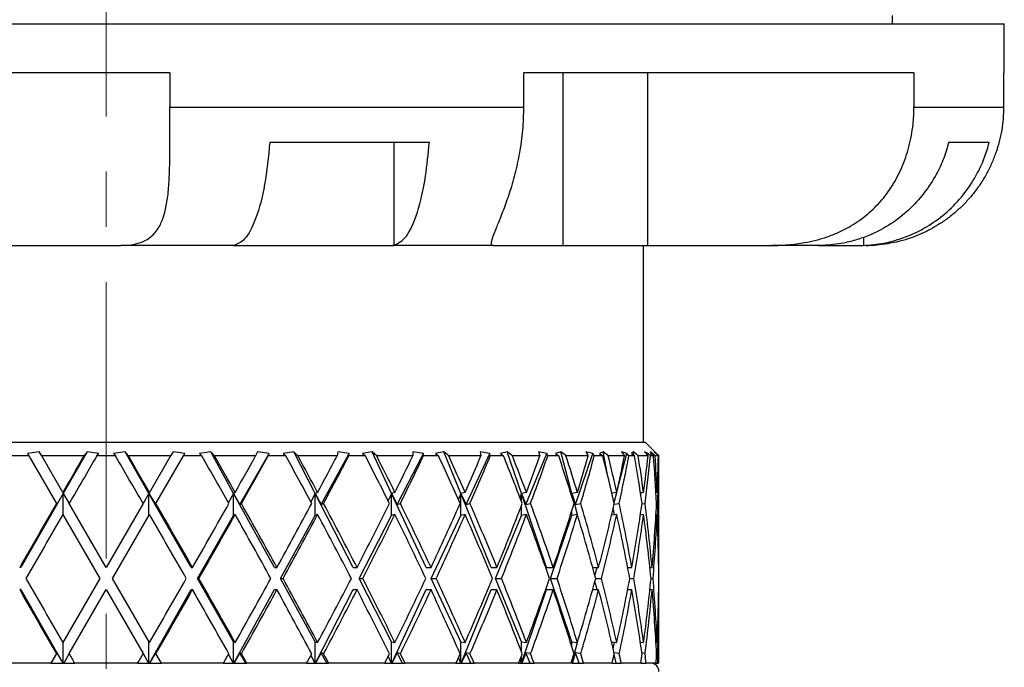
# Model space of a CAD drawing. Header units: inches. Extents: x 1.5 to 32, y 0 to 21.9.
# Tile 7 of 64: x 4.1 to 5.9, y 7.6 to 8.8. Entities that reach past the tile are written whole.
import ezdxf

# ---------------------------------------------------------------- set-up
doc = ezdxf.new("R2010")
doc.units = ezdxf.units.IN
doc.header["$MEASUREMENT"] = 0
doc.linetypes.add('CENTERX2', pattern=[0.8, 0.5, -0.1, 0.1, -0.1])

msp = doc.modelspace()

# ---------------------------------------------------------------- linework, layer by layer
at = {"color": 7, "linetype": 'CENTERX2', "lineweight": 18}
msp.add_line((4.2701, 17.1174), (4.2701, 4.8697), dxfattribs=at)
at = {"color": 7, "linetype": 'Continuous', "lineweight": 25}
for p, q in [((2.6451, 8.7849), (5.846, 8.7849)), ((5.6926, 8.7849), (5.6926, 8.7999)), ((5.846, 8.7849), (5.8951, 8.7849)), ((5.8951, 8.6959), (5.8951, 8.7849)), ((4.3855, 8.6959), (3.4014, 8.6959)), ((4.3855, 8.6959), (4.3855, 8.6339)), ((5.7315, 8.6959), (5.0251, 8.6959)), ((5.0251, 8.6959), (5.0251, 8.6339)), ((5.0964, 8.6959), (5.0964, 8.3839)), ((5.2496, 8.6959), (5.2496, 8.3839)), ((5.7315, 8.6959), (5.7315, 8.6339)), ((5.8951, 8.6959), (5.8938, 8.6959)), ((5.8938, 8.6959), (5.8938, 8.6339)), ((4.3855, 8.6339), (5.0251, 8.6339)), ((5.7315, 8.6339), (5.8938, 8.6339)), ((4.5663, 8.5709), (4.8549, 8.5709)), ((4.7906, 8.5709), (4.7906, 8.384)), ((5.7948, 8.5709), (5.868, 8.5709)), ((5.6402, 8.3985), (5.6402, 8.384)), ((4.07, 8.3839), (4.2969, 8.3839)), ((4.5, 8.3839), (4.2969, 8.3839)), ((4.502, 8.384), (4.5, 8.3839)), ((4.5, 8.3839), (4.7881, 8.3839)), ((4.7881, 8.3839), (4.7906, 8.384)), ((4.9709, 8.3839), (4.7881, 8.3839)), ((4.9709, 8.3839), (5.0964, 8.3839)), ((5.0964, 8.3839), (5.2496, 8.3839)), ((5.2426, 8.0279), (5.2426, 8.3839)), ((5.2496, 8.3839), (5.4741, 8.3839)), ((5.5591, 8.3839), (5.4741, 8.3839)), ((5.567, 8.384), (5.5591, 8.3839)), ((5.5591, 8.3839), (5.6322, 8.3839)), ((5.6322, 8.3839), (5.6402, 8.384)), ((3.2951, 8.0279), (4.2701, 8.0279)), ((4.2701, 8.0279), (5.2451, 8.0279)), ((5.2701, 8.0029), (5.2451, 8.0279)), ((4.1304, 8.0029), (4.097, 8.0029)), ((4.1491, 8.0105), (4.1277, 8.0076)), ((4.1277, 8.0076), (4.1304, 8.0029)), ((4.1304, 8.0029), (4.1801, 7.9168)), ((4.1535, 8.0029), (4.1491, 8.0105)), ((4.2299, 8.0029), (4.1535, 8.0029)), ((4.1917, 7.9368), (4.1535, 8.0029)), ((4.2355, 8.0105), (4.1926, 7.9352)), ((4.2355, 8.0105), (4.2299, 8.0029)), ((4.2567, 8.0076), (4.2355, 8.0105)), ((4.2532, 8.0029), (4.2567, 8.0076)), ((4.2871, 8.0029), (4.2532, 8.0029)), ((4.3047, 8.0105), (4.2835, 8.0076)), ((4.2835, 8.0076), (4.2871, 8.0029)), ((4.3103, 8.0029), (4.3047, 8.0105)), ((4.3476, 7.9352), (4.3047, 8.0105)), ((4.3867, 8.0029), (4.3103, 8.0029)), ((4.3867, 8.0029), (4.3486, 7.9368)), ((4.3601, 7.9168), (4.4098, 8.0029)), ((4.3911, 8.0105), (4.3867, 8.0029)), ((4.4125, 8.0076), (4.3911, 8.0105)), ((4.4098, 8.0029), (4.4125, 8.0076)), ((4.4433, 8.0029), (4.4098, 8.0029)), ((4.4594, 8.0105), (4.439, 8.0076)), ((4.439, 8.0076), (4.4433, 8.0029)), ((4.4661, 8.0029), (4.4594, 8.0105)), ((4.5008, 7.9352), (4.4594, 8.0105)), ((4.5406, 8.0029), (4.4661, 8.0029)), ((4.5122, 7.9153), (4.5649, 8.0076)), ((4.5437, 8.0105), (4.5406, 8.0029)), ((4.5649, 8.0076), (4.5437, 8.0105)), ((4.563, 8.0029), (4.5649, 8.0076)), ((4.5952, 8.0029), (4.563, 8.0029)), ((4.6095, 8.0105), (4.5904, 8.0076)), ((4.5904, 8.0076), (4.5952, 8.0029)), ((4.6171, 8.0029), (4.6095, 8.0105)), ((4.6482, 7.9352), (4.6095, 8.0105)), ((4.6879, 8.0029), (4.6171, 8.0029)), ((4.6593, 7.9153), (4.7099, 8.0076)), ((4.6895, 8.0105), (4.6879, 8.0029)), ((4.7099, 8.0076), (4.6895, 8.0105)), ((4.7089, 8.0029), (4.7099, 8.0076)), ((4.7391, 8.0029), (4.7089, 8.0029)), ((4.7512, 8.0105), (4.7339, 8.0076)), ((4.7339, 8.0076), (4.7391, 8.0029)), ((4.7596, 8.0029), (4.7512, 8.0105)), ((4.7864, 7.9352), (4.7512, 8.0105)), ((4.8249, 8.0029), (4.7596, 8.0029)), ((4.7967, 7.9153), (4.8442, 8.0076)), ((4.8251, 8.0105), (4.8249, 8.0029)), ((4.8442, 8.0076), (4.8251, 8.0105)), ((4.8441, 8.0029), (4.8442, 8.0076)), ((4.8715, 8.0029), (4.8441, 8.0029)), ((4.8811, 8.0105), (4.8659, 8.0076)), ((4.8659, 8.0076), (4.8715, 8.0029)), ((4.89, 8.0029), (4.8811, 8.0105)), ((4.9118, 7.9352), (4.8811, 8.0105)), ((4.9482, 8.0029), (4.89, 8.0029)), ((4.9212, 7.9153), (4.9643, 8.0076)), ((4.9643, 8.0076), (4.9469, 8.0105)), ((4.9469, 8.0105), (4.9482, 8.0029)), ((4.9651, 8.0029), (4.9643, 8.0076)), ((4.9891, 8.0029), (4.9651, 8.0029)), ((4.9959, 8.0105), (4.9833, 8.0076)), ((4.9833, 8.0076), (4.9891, 8.0029)), ((5.0051, 8.0029), (4.9959, 8.0105)), ((5.0214, 7.9352), (4.9959, 8.0105)), ((5.0548, 8.0029), (5.0051, 8.0029)), ((5.0296, 7.9153), (5.0673, 8.0076)), ((5.0673, 8.0076), (5.0521, 8.0105)), ((5.0521, 8.0105), (5.0548, 8.0029)), ((5.0691, 8.0029), (5.0673, 8.0076)), ((5.089, 8.0029), (5.0691, 8.0029)), ((5.0928, 8.0105), (5.0831, 8.0076)), ((5.0831, 8.0076), (5.089, 8.0029)), ((5.1021, 8.0029), (5.0928, 8.0105)), ((5.1126, 7.9352), (5.0928, 8.0105)), ((5.1421, 8.0029), (5.1021, 8.0029)), ((5.1194, 7.9153), (5.1507, 8.0076)), ((5.1507, 8.0076), (5.1381, 8.0105)), ((5.1381, 8.0105), (5.1421, 8.0029)), ((5.1533, 8.0029), (5.1507, 8.0076)), ((5.1687, 8.0029), (5.1533, 8.0029)), ((5.1695, 8.0105), (5.1629, 8.0076)), ((5.1629, 8.0076), (5.1687, 8.0029)), ((5.1787, 8.0029), (5.1695, 8.0105)), ((5.1763, 7.9726), (5.1695, 8.0105)), ((5.208, 8.0029), (5.1787, 8.0029)), ((5.1947, 7.9401), (5.2124, 8.0076)), ((5.2124, 8.0076), (5.2027, 8.0105)), ((5.2027, 8.0105), (5.208, 8.0029)), ((5.2158, 8.0029), (5.2124, 8.0076)), ((5.2263, 8.0029), (5.2158, 8.0029)), ((5.2241, 8.0105), (5.2207, 8.0076)), ((5.2207, 8.0076), (5.2263, 8.0029)), ((5.2328, 8.0029), (5.2241, 8.0105)), ((5.2246, 8.0043), (5.2241, 8.0105)), ((5.2507, 8.0029), (5.2328, 8.0029)), ((5.2509, 8.0076), (5.2443, 8.0105)), ((5.2443, 8.0105), (5.2507, 8.0029)), ((5.2502, 8.0035), (5.2509, 8.0076)), ((5.255, 8.0029), (5.2509, 8.0076)), ((5.2603, 8.0029), (5.255, 8.0029)), ((5.2633, 8.0029), (5.2551, 8.0105)), ((5.2551, 8.0105), (5.2551, 8.0076)), ((5.2551, 8.0076), (5.2603, 8.0029)), ((5.2653, 8.0076), (5.2619, 8.0105)), ((5.2619, 8.0105), (5.2693, 8.0029)), ((5.2693, 8.0029), (5.2633, 8.0029)), ((5.2652, 8.0071), (5.2653, 8.0076)), ((5.27, 8.0029), (5.2653, 8.0076)), ((5.2701, 8.0029), (5.27, 8.0029)), ((5.2701, 7.8009), (5.2701, 8.0029)), ((4.1926, 7.9352), (4.116, 7.8009)), ((4.1926, 7.9352), (4.181, 7.9153)), ((4.1917, 7.9368), (4.1926, 7.9352)), ((4.1926, 7.9352), (4.2032, 7.9168)), ((4.1926, 7.8952), (4.1926, 7.9352)), ((4.3476, 7.9352), (4.337, 7.9168)), ((4.3486, 7.9368), (4.3476, 7.9352)), ((4.4242, 7.8009), (4.3476, 7.9352)), ((4.3476, 7.9352), (4.3593, 7.9153)), ((4.3476, 7.8952), (4.3476, 7.9352)), ((4.5008, 7.9352), (4.4914, 7.9184)), ((4.5036, 7.9368), (4.5008, 7.9352)), ((4.5008, 7.8952), (4.5008, 7.9352)), ((4.5745, 7.8009), (4.5008, 7.9352)), ((4.5008, 7.9352), (4.5122, 7.9153)), ((4.6482, 7.9352), (4.6403, 7.9201)), ((4.6528, 7.9368), (4.6482, 7.9352)), ((4.6482, 7.8952), (4.6482, 7.9352)), ((4.7173, 7.8009), (4.6482, 7.9352)), ((4.6482, 7.9352), (4.6593, 7.9153)), ((4.7864, 7.9352), (4.7801, 7.922)), ((4.7926, 7.9368), (4.7864, 7.9352)), ((4.7864, 7.8952), (4.7864, 7.9352)), ((4.8491, 7.8009), (4.7864, 7.9352)), ((4.7864, 7.9352), (4.7967, 7.9153)), ((4.9118, 7.9352), (4.9073, 7.9244)), ((4.9196, 7.9368), (4.9118, 7.9352)), ((4.9118, 7.8952), (4.9118, 7.9352)), ((4.9666, 7.8009), (4.9118, 7.9352)), ((4.9118, 7.9352), (4.9212, 7.9153)), ((5.0214, 7.9352), (5.0188, 7.9276)), ((5.0305, 7.9368), (5.0214, 7.9352)), ((5.0214, 7.9208), (5.0214, 7.9352)), ((5.067, 7.8009), (5.0214, 7.9352)), ((5.0214, 7.9352), (5.0296, 7.9153)), ((5.1126, 7.9352), (5.1118, 7.9324)), ((5.1228, 7.9368), (5.1126, 7.9352)), ((5.1126, 7.93), (5.1126, 7.9352)), ((5.1226, 7.8968), (5.1126, 7.9352)), ((5.1126, 7.9352), (5.1194, 7.9153)), ((5.194, 7.9368), (5.1852, 7.9355)), ((5.1891, 7.9186), (5.1939, 7.9368)), ((5.2425, 7.9368), (5.2369, 7.9361)), ((5.2375, 7.9323), (5.2382, 7.9362)), ((5.267, 7.9368), (5.265, 7.9366)), ((4.181, 7.9153), (4.1801, 7.9168)), ((4.2701, 7.8009), (4.2032, 7.9168)), ((4.337, 7.9168), (4.2701, 7.8009)), ((4.3593, 7.9153), (4.3601, 7.9168)), ((4.5122, 7.9153), (4.5148, 7.9168)), ((4.6593, 7.9153), (4.6635, 7.9168)), ((4.7967, 7.9153), (4.8025, 7.9168)), ((4.9212, 7.9153), (4.9283, 7.9168)), ((5.0214, 7.8952), (5.0214, 7.9129)), ((5.0296, 7.9153), (5.038, 7.9168)), ((5.1194, 7.9153), (5.1287, 7.9168)), ((5.1892, 7.9155), (5.1984, 7.9168)), ((5.2396, 7.9161), (5.2451, 7.9168)), ((5.266, 7.9166), (5.2679, 7.9168)), ((4.1917, 7.8968), (4.2586, 7.7809)), ((4.2817, 7.7809), (4.3486, 7.8968)), ((4.4356, 7.7809), (4.5008, 7.8952)), ((4.5036, 7.8968), (4.5008, 7.8952)), ((4.5855, 7.7809), (4.6482, 7.8952)), ((4.6528, 7.8968), (4.6482, 7.8952)), ((4.7276, 7.7809), (4.7864, 7.8952)), ((4.7926, 7.8968), (4.7864, 7.8952)), ((4.8584, 7.7809), (4.9118, 7.8952)), ((4.9196, 7.8968), (4.9118, 7.8952)), ((4.9748, 7.7809), (5.0214, 7.8952)), ((5.0305, 7.8968), (5.0214, 7.8952)), ((5.0738, 7.7809), (5.1126, 7.8952)), ((5.1126, 7.8952), (5.1126, 7.9037)), ((5.1228, 7.8968), (5.1126, 7.8952)), ((5.194, 7.8968), (5.1846, 7.8955)), ((5.1899, 7.8962), (5.1877, 7.9088)), ((5.2425, 7.8968), (5.2367, 7.896)), ((5.267, 7.8968), (5.2649, 7.8966)), ((4.116, 7.8009), (4.1137, 7.8009)), ((4.4242, 7.8009), (4.4265, 7.8009)), ((4.5745, 7.8009), (4.5791, 7.8009)), ((4.7173, 7.8009), (4.7241, 7.8009)), ((4.8491, 7.8009), (4.8579, 7.8009)), ((4.9666, 7.8009), (4.9772, 7.8009)), ((5.067, 7.8009), (5.0791, 7.8009)), ((5.1504, 7.8009), (5.1611, 7.8009)), ((5.1544, 7.7863), (5.1582, 7.8009)), ((5.2138, 7.8009), (5.2212, 7.8009)), ((5.2139, 7.8002), (5.214, 7.8009)), ((5.2539, 7.8009), (5.2578, 7.8009)), ((5.2698, 7.8009), (5.2701, 7.8009)), ((4.2586, 7.7809), (4.1917, 7.6651)), ((4.3486, 7.6651), (4.2817, 7.7809)), ((4.5008, 7.6667), (4.4356, 7.7809)), ((4.4356, 7.7809), (4.4379, 7.7809)), ((4.6482, 7.6667), (4.5855, 7.7809)), ((4.5855, 7.7809), (4.5901, 7.7809)), ((4.7864, 7.6667), (4.7276, 7.7809)), ((4.7276, 7.7809), (4.7344, 7.7809)), ((4.9118, 7.6667), (4.8584, 7.7809)), ((4.8584, 7.7809), (4.8672, 7.7809)), ((5.0214, 7.6667), (4.9748, 7.7809)), ((4.9748, 7.7809), (4.9853, 7.7809)), ((5.1126, 7.6667), (5.0738, 7.7809)), ((5.0738, 7.7809), (5.0859, 7.7809)), ((5.1582, 7.7609), (5.1544, 7.7756)), ((5.1558, 7.7809), (5.1663, 7.7809)), ((5.2175, 7.7809), (5.2247, 7.7809)), ((5.2559, 7.7809), (5.2595, 7.7809)), ((4.116, 7.7609), (4.1137, 7.7609)), ((4.116, 7.7609), (4.1919, 7.6279)), ((4.2032, 7.6451), (4.2701, 7.7609)), ((4.2701, 7.7609), (4.337, 7.6451)), ((4.3483, 7.6279), (4.4242, 7.7609)), ((4.4242, 7.7609), (4.4265, 7.7609)), ((4.5014, 7.6279), (4.5745, 7.7609)), ((4.5745, 7.7609), (4.5791, 7.7609)), ((4.6488, 7.6279), (4.7173, 7.7609)), ((4.7173, 7.7609), (4.7241, 7.7609)), ((4.7869, 7.6279), (4.8491, 7.7609)), ((4.8491, 7.7609), (4.8579, 7.7609)), ((4.9123, 7.6279), (4.9666, 7.7609)), ((4.9666, 7.7609), (4.9772, 7.7609)), ((5.0218, 7.6279), (5.067, 7.7609)), ((5.067, 7.7609), (5.0791, 7.7609)), ((5.1504, 7.7609), (5.1611, 7.7609)), ((5.2138, 7.7609), (5.2212, 7.7609)), ((5.214, 7.7609), (5.2139, 7.7617)), ((5.2539, 7.7609), (5.2578, 7.7609)), ((5.2698, 7.7609), (5.2701, 7.7609)), ((5.2701, 7.6279), (5.2701, 7.7609)), ((4.1926, 7.6279), (4.1926, 7.6667)), ((4.3476, 7.6279), (4.3476, 7.6667)), ((4.5008, 7.6667), (4.5036, 7.6651)), ((4.5008, 7.6279), (4.5008, 7.6667)), ((4.6482, 7.6279), (4.6482, 7.6667)), ((4.6482, 7.6667), (4.6528, 7.6651)), ((4.7864, 7.6279), (4.7864, 7.6667)), ((4.7864, 7.6667), (4.7926, 7.6651)), ((4.9118, 7.6279), (4.9118, 7.6667)), ((4.9118, 7.6667), (4.9196, 7.6651)), ((5.0214, 7.649), (5.0214, 7.6667)), ((5.0214, 7.6667), (5.0305, 7.6651)), ((5.1126, 7.6582), (5.1126, 7.6667)), ((5.1126, 7.6667), (5.1228, 7.6651)), ((5.1129, 7.6279), (5.1226, 7.6651)), ((5.1846, 7.6664), (5.194, 7.6651)), ((5.1877, 7.6531), (5.1899, 7.6657)), ((5.2367, 7.6659), (5.2425, 7.6651)), ((5.2649, 7.6653), (5.267, 7.6651)), ((4.1801, 7.6451), (4.1702, 7.6279)), ((4.1801, 7.6451), (4.181, 7.6466)), ((4.181, 7.6466), (4.1919, 7.6279)), ((4.2032, 7.6451), (4.1933, 7.6279)), ((4.337, 7.6451), (4.3469, 7.6279)), ((4.3593, 7.6466), (4.3483, 7.6279)), ((4.3601, 7.6451), (4.3593, 7.6466)), ((4.37, 7.6279), (4.3601, 7.6451)), ((4.4914, 7.6435), (4.5001, 7.6279)), ((4.5122, 7.6466), (4.5015, 7.6279)), ((4.5148, 7.6451), (4.5122, 7.6466)), ((4.5229, 7.6279), (4.5122, 7.6466)), ((4.6593, 7.6466), (4.6489, 7.6279)), ((4.6635, 7.6451), (4.6593, 7.6466)), ((4.6695, 7.6279), (4.6593, 7.6466)), ((4.7967, 7.6466), (4.787, 7.6279)), ((4.8025, 7.6451), (4.7967, 7.6466)), ((4.8063, 7.6279), (4.7967, 7.6466)), ((4.9212, 7.6466), (4.9124, 7.6279)), ((4.9283, 7.6451), (4.9212, 7.6466)), ((4.9299, 7.6279), (4.9212, 7.6466)), ((5.0296, 7.6466), (5.0219, 7.6279)), ((5.038, 7.6451), (5.0296, 7.6466)), ((5.0373, 7.6279), (5.0296, 7.6466)), ((5.1194, 7.6466), (5.113, 7.6279)), ((5.1257, 7.6279), (5.1194, 7.6466)), ((5.1287, 7.6451), (5.1194, 7.6466)), ((5.1931, 7.6279), (5.1891, 7.6433)), ((5.1984, 7.6451), (5.1892, 7.6464)), ((5.2451, 7.6451), (5.2396, 7.6458)), ((5.2679, 7.6451), (5.266, 7.6453)), ((4.1702, 7.6279), (4.0577, 7.6279)), ((4.1702, 7.6279), (4.1919, 7.6279)), ((4.1919, 7.6279), (4.1919, 7.6279)), ((4.1919, 7.6279), (4.1926, 7.6279)), ((4.1926, 7.6279), (4.1933, 7.6279)), ((4.1933, 7.6279), (4.2132, 7.6279)), ((4.3271, 7.6279), (4.2132, 7.6279)), ((4.3271, 7.6279), (4.3469, 7.6279)), ((4.3469, 7.6279), (4.3476, 7.6279)), ((4.3476, 7.6279), (4.3483, 7.6279)), ((4.3483, 7.6279), (4.3483, 7.6279)), ((4.3483, 7.6279), (4.37, 7.6279)), ((4.4825, 7.6279), (4.37, 7.6279)), ((4.4825, 7.6279), (4.5001, 7.6279)), ((4.5001, 7.6279), (4.5008, 7.6279)), ((4.5008, 7.6279), (4.5014, 7.6279)), ((4.5014, 7.6279), (4.5015, 7.6279)), ((4.5015, 7.6279), (4.5229, 7.6279)), ((4.5229, 7.6279), (4.5245, 7.6279)), ((4.6328, 7.6279), (4.5245, 7.6279)), ((4.6328, 7.6279), (4.6476, 7.6279)), ((4.6403, 7.6418), (4.6476, 7.6279)), ((4.6476, 7.6279), (4.6482, 7.6279)), ((4.6482, 7.6279), (4.6488, 7.6279)), ((4.6488, 7.6279), (4.6489, 7.6279)), ((4.6489, 7.6279), (4.6695, 7.6279)), ((4.6695, 7.6279), (4.6726, 7.6279)), ((4.7741, 7.6279), (4.6726, 7.6279)), ((4.7741, 7.6279), (4.7858, 7.6279)), ((4.7801, 7.6399), (4.7858, 7.6279)), ((4.7858, 7.6279), (4.7864, 7.6279)), ((4.7864, 7.6279), (4.7869, 7.6279)), ((4.7869, 7.6279), (4.787, 7.6279)), ((4.787, 7.6279), (4.8063, 7.6279)), ((4.8063, 7.6279), (4.8109, 7.6279)), ((4.903, 7.6279), (4.8109, 7.6279)), ((4.903, 7.6279), (4.9113, 7.6279)), ((4.9073, 7.6375), (4.9113, 7.6279)), ((4.9113, 7.6279), (4.9118, 7.6279)), ((4.9118, 7.6279), (4.9123, 7.6279)), ((4.9123, 7.6279), (4.9124, 7.6279)), ((4.9124, 7.6279), (4.9299, 7.6279)), ((4.9299, 7.6279), (4.9358, 7.6279)), ((5.0163, 7.6279), (4.9358, 7.6279)), ((5.0163, 7.6279), (5.021, 7.6279)), ((5.0188, 7.6343), (5.021, 7.6279)), ((5.021, 7.6279), (5.0214, 7.6279)), ((5.0214, 7.6279), (5.0214, 7.6411)), ((5.0214, 7.6279), (5.0218, 7.6279)), ((5.0218, 7.6279), (5.0219, 7.6279)), ((5.0219, 7.6279), (5.0373, 7.6279)), ((5.0373, 7.6279), (5.0443, 7.6279)), ((5.1113, 7.6279), (5.0443, 7.6279)), ((5.1118, 7.6295), (5.1122, 7.6279)), ((5.1126, 7.6279), (5.1126, 7.6319)), ((5.113, 7.6279), (5.1257, 7.6279)), ((5.1257, 7.6279), (5.1338, 7.6279)), ((5.1855, 7.6279), (5.1338, 7.6279)), ((5.1855, 7.6279), (5.1931, 7.6279)), ((5.1931, 7.6279), (5.202, 7.6279)), ((5.2372, 7.6279), (5.202, 7.6279)), ((5.2378, 7.6279), (5.2375, 7.6296)), ((5.2378, 7.6279), (5.2473, 7.6279)), ((5.2651, 7.6279), (5.2473, 7.6279)), ((5.2651, 7.6279), (5.2685, 7.6279)), ((5.2701, 7.6279), (5.2685, 7.6279))]:
    msp.add_line(p, q, dxfattribs=at)
for centre, radius, start, end in [((5.6451, 8.6339), 0.25, 270, 274.5722), ((5.2551, 7.6129), 0.015, 0, 90)]:
    msp.add_arc(centre, radius, start, end, dxfattribs=at)
for centre, major_axis, ratio, start_param, end_param in [((4.2701, 7.8009), (0.993, 1.7307), 0.068052, 1.492976, 1.531283), ((4.2701, 7.7609), (0.993, 1.7307), 0.068052, 1.46969, 1.5197), ((4.2701, 7.7609), (-0.993, 1.7307), 0.068052, 4.763486, 4.813495), ((4.2701, 7.8009), (-0.993, 1.7307), 0.068052, 4.751903, 4.790209), ((4.2701, 7.7609), (-0.9719, 1.727), 0.136294, 4.725959, 4.775968), ((4.2701, 7.8009), (-0.9719, 1.727), 0.136294, 4.714376, 4.752682), ((4.2701, 7.8009), (0.993, 1.7307), 0.068052, 4.829955, 4.868261), ((4.2701, 7.7609), (0.993, 1.7307), 0.068052, 4.841538, 4.891548), ((4.2701, 7.7609), (-0.9358, 1.7214), 0.204832, 4.69162, 4.74163), ((4.2701, 7.8009), (-0.9358, 1.7214), 0.204832, 4.680037, 4.718344), ((4.2701, 7.8009), (0.9719, 1.727), 0.136294, 4.867482, 4.905788), ((4.2701, 7.7609), (0.9719, 1.727), 0.136294, 4.879065, 4.929075), ((4.2701, 7.7609), (-0.8831, 1.7151), 0.273566, 4.662577, 4.712587), ((4.2701, 7.8009), (-0.8831, 1.7151), 0.273566, 4.650994, 4.6893), ((4.2701, 7.8009), (0.9358, 1.7214), 0.204832, 4.90182, 4.940126), ((4.2701, 7.7609), (0.9358, 1.7214), 0.204832, 4.913403, 4.963413), ((4.2701, 7.7609), (-0.8112, 1.7097), 0.341999, 4.641636, 4.691646), ((4.2701, 7.8009), (-0.8112, 1.7097), 0.341999, 4.630054, 4.66836), ((4.2701, 7.8009), (0.8831, 1.7151), 0.273566, 4.930864, 4.96917), ((4.2701, 7.7609), (0.8831, 1.7151), 0.273566, 4.942447, 4.992457), ((4.2701, 7.7609), (-0.7161, 1.7071), 0.408882, 4.632651, 4.682661), ((4.2701, 7.8009), (-0.7161, 1.7071), 0.408882, 4.621068, 4.659374), ((4.2701, 7.8009), (0.8112, 1.7097), 0.341999, 4.951804, 4.99011), ((4.2701, 7.7609), (0.8112, 1.7097), 0.341999, 4.963387, 5.013397), ((4.2701, 7.7609), (-0.5916, 1.7094), 0.47164, 4.640714, 4.690724), ((4.2701, 7.8009), (-0.5916, 1.7094), 0.47164, 4.629132, 4.667438), ((4.2701, 7.8009), (0.7161, 1.7071), 0.408882, 4.96079, 4.999096), ((4.2701, 7.7609), (0.7161, 1.7071), 0.408882, 4.972372, 5.022382), ((4.2701, 7.7609), (-0.4306, 1.7172), 0.525577, 4.67146, 4.72147), ((4.2701, 7.8009), (-0.4306, 1.7172), 0.525577, 4.659877, 4.698184), ((4.2701, 7.8009), (0.5916, 1.7094), 0.47164, 4.952726, 4.991032), ((4.2701, 7.7609), (0.5916, 1.7094), 0.47164, 4.964309, 5.014319), ((4.2701, 7.7609), (-0.2299, 1.7272), 0.56347, 4.727667, 4.777677), ((4.2701, 7.8009), (-0.2299, 1.7272), 0.56347, 4.716084, 4.75439), ((4.2701, 7.8009), (0.4306, 1.7172), 0.525577, 4.92198, 4.960287), ((4.2701, 7.7609), (0.4306, 1.7172), 0.525577, 4.933563, 4.983573), ((4.2701, 7.7609), (0, 1.7321), 0.57735, 4.802512, 4.852522), ((4.2701, 7.8009), (0, 1.7321), 0.57735, 4.790929, 4.829235), ((4.2701, 7.8009), (0.2299, 1.7272), 0.56347, 4.865774, 4.90408), ((4.2701, 7.7609), (0.2299, 1.7272), 0.56347, 4.877357, 4.927366), ((4.2701, 7.8009), (0.993, 1.7307), 0.068052, 1.542866, 1.609822), ((4.2701, 7.8009), (-0.993, 1.7307), 0.068052, 4.673363, 4.74032), ((4.2701, 7.8009), (0.993, 1.7307), 0.068052, 4.751415, 4.818372), ((4.2701, 7.8009), (-0.9719, 1.727), 0.136294, 4.635836, 4.702793), ((4.2701, 7.8009), (0.9719, 1.727), 0.136294, 4.788942, 4.855899), ((4.2701, 7.8009), (-0.9358, 1.7214), 0.204832, 4.601498, 4.668454), ((4.2701, 7.8009), (0.9358, 1.7214), 0.204832, 4.82328, 4.890237), ((4.2701, 7.8009), (-0.8831, 1.7151), 0.273566, 4.572454, 4.639411), ((4.2701, 7.8009), (0.8831, 1.7151), 0.273566, 4.852324, 4.919281), ((4.2701, 7.8009), (-0.8112, 1.7097), 0.341999, 4.551514, 4.618471), ((4.2701, 7.8009), (0.8112, 1.7097), 0.341999, 4.873264, 4.940221), ((4.2701, 7.8009), (-0.7161, 1.7071), 0.408882, 4.542528, 4.609485), ((4.2701, 7.8009), (0.7161, 1.7071), 0.408882, 4.88225, 4.949207), ((4.2701, 7.8009), (-0.5916, 1.7094), 0.47164, 4.550592, 4.617549), ((4.2701, 7.8009), (0.5916, 1.7094), 0.47164, 4.874186, 4.941143), ((4.2701, 7.8009), (-0.4306, 1.7172), 0.525577, 4.581337, 4.648294), ((4.2701, 7.8009), (0.4306, 1.7172), 0.525577, 4.843441, 4.910397), ((4.2701, 7.8009), (-0.2299, 1.7272), 0.56347, 4.637544, 4.704501), ((4.2701, 7.8009), (0.2299, 1.7272), 0.56347, 4.787234, 4.854191), ((4.2701, 7.8009), (0, 1.7321), 0.57735, 4.712389, 4.779346), ((4.2701, 7.7609), (0.993, 1.7307), 0.068052, 1.531283, 1.598275), ((4.2701, 7.7609), (-0.993, 1.7307), 0.068052, 4.68491, 4.751903), ((4.2701, 7.7609), (0.993, 1.7307), 0.068052, 4.762962, 4.829955), ((4.2701, 7.7609), (-0.9719, 1.727), 0.136294, 4.647383, 4.714376), ((4.2701, 7.7609), (0.9719, 1.727), 0.136294, 4.800489, 4.867482), ((4.2701, 7.7609), (-0.9358, 1.7214), 0.204832, 4.613045, 4.680037), ((4.2701, 7.7609), (0.9358, 1.7214), 0.204832, 4.834828, 4.90182), ((4.2701, 7.7609), (-0.8831, 1.7151), 0.273566, 4.584001, 4.650994), ((4.2701, 7.7609), (0.8831, 1.7151), 0.273566, 4.863871, 4.930864), ((4.2701, 7.7609), (-0.8112, 1.7097), 0.341999, 4.563061, 4.630054), ((4.2701, 7.7609), (0.8112, 1.7097), 0.341999, 4.884812, 4.951804), ((4.2701, 7.7609), (-0.7161, 1.7071), 0.408882, 4.554076, 4.621068), ((4.2701, 7.7609), (0.7161, 1.7071), 0.408882, 4.893797, 4.96079), ((4.2701, 7.7609), (-0.5916, 1.7094), 0.47164, 4.562139, 4.629132), ((4.2701, 7.7609), (0.5916, 1.7094), 0.47164, 4.885734, 4.952726), ((4.2701, 7.7609), (-0.4306, 1.7172), 0.525577, 4.592885, 4.659877), ((4.2701, 7.7609), (0.4306, 1.7172), 0.525577, 4.854988, 4.92198), ((4.2701, 7.7609), (-0.2299, 1.7272), 0.56347, 4.649091, 4.716084), ((4.2701, 7.7609), (0.2299, 1.7272), 0.56347, 4.798781, 4.865774), ((4.2701, 7.7609), (0, 1.7321), 0.57735, 4.723936, 4.790929), ((4.2701, 7.8009), (-0.993, 1.7307), 0.068052, 1.543317, 1.61031), ((4.2701, 7.8009), (0.993, 1.7307), 0.068052, 4.672875, 4.739868), ((4.2701, 7.8009), (-0.993, 1.7307), 0.068052, 4.594823, 4.661816), ((4.2701, 7.8009), (0.9719, 1.727), 0.136294, 4.710402, 4.777395), ((4.2701, 7.8009), (-0.9719, 1.727), 0.136294, 4.557296, 4.624288), ((4.2701, 7.8009), (0.9358, 1.7214), 0.204832, 4.744741, 4.811733), ((4.2701, 7.8009), (-0.9358, 1.7214), 0.204832, 4.522958, 4.58995), ((4.2701, 7.8009), (0.8831, 1.7151), 0.273566, 4.773784, 4.840777), ((4.2701, 7.8009), (-0.8831, 1.7151), 0.273566, 4.493914, 4.560907), ((4.2701, 7.8009), (0.8112, 1.7097), 0.341999, 4.794724, 4.861717), ((4.2701, 7.8009), (-0.8112, 1.7097), 0.341999, 4.472974, 4.539966), ((4.2701, 7.8009), (0.7161, 1.7071), 0.408882, 4.80371, 4.870702), ((4.2701, 7.8009), (-0.7161, 1.7071), 0.408882, 4.463988, 4.530981), ((4.2701, 7.8009), (0.5916, 1.7094), 0.47164, 4.795646, 4.862639), ((4.2701, 7.8009), (-0.5916, 1.7094), 0.47164, 4.472052, 4.539044), ((4.2701, 7.8009), (0.4306, 1.7172), 0.525577, 4.764901, 4.831893), ((4.2701, 7.8009), (-0.4306, 1.7172), 0.525577, 4.502798, 4.56979), ((4.2701, 7.8009), (0.2299, 1.7272), 0.56347, 4.708694, 4.775687), ((4.2701, 7.8009), (-0.2299, 1.7272), 0.56347, 4.559004, 4.625997), ((4.2701, 7.8009), (0, 1.7321), 0.57735, 4.633849, 4.700842), ((4.2701, 7.7609), (-0.993, 1.7307), 0.068052, 1.53177, 1.598727), ((4.2701, 7.7609), (0.993, 1.7307), 0.068052, 4.684458, 4.751415), ((4.2701, 7.7609), (-0.993, 1.7307), 0.068052, 4.606406, 4.673363), ((4.2701, 7.7609), (0.9719, 1.727), 0.136294, 4.721985, 4.788942), ((4.2701, 7.7609), (-0.9719, 1.727), 0.136294, 4.568879, 4.635836), ((4.2701, 7.7609), (0.9358, 1.7214), 0.204832, 4.756323, 4.82328), ((4.2701, 7.7609), (-0.9358, 1.7214), 0.204832, 4.534541, 4.601498), ((4.2701, 7.7609), (0.8831, 1.7151), 0.273566, 4.785367, 4.852324), ((4.2701, 7.7609), (-0.8831, 1.7151), 0.273566, 4.505497, 4.572454), ((4.2701, 7.7609), (0.8112, 1.7097), 0.341999, 4.806307, 4.873264), ((4.2701, 7.7609), (-0.8112, 1.7097), 0.341999, 4.484557, 4.551514), ((4.2701, 7.7609), (0.7161, 1.7071), 0.408882, 4.815293, 4.88225), ((4.2701, 7.7609), (-0.7161, 1.7071), 0.408882, 4.475571, 4.542528), ((4.2701, 7.7609), (0.5916, 1.7094), 0.47164, 4.807229, 4.874186), ((4.2701, 7.7609), (-0.5916, 1.7094), 0.47164, 4.483635, 4.550592), ((4.2701, 7.7609), (0.4306, 1.7172), 0.525577, 4.776484, 4.843441), ((4.2701, 7.7609), (-0.4306, 1.7172), 0.525577, 4.514381, 4.581337), ((4.2701, 7.7609), (0.2299, 1.7272), 0.56347, 4.720277, 4.787234), ((4.2701, 7.7609), (-0.2299, 1.7272), 0.56347, 4.570587, 4.637544), ((4.2701, 7.7609), (0, 1.7321), 0.57735, 4.645432, 4.712389), ((4.2701, 7.8009), (-0.993, 1.7307), 0.068052, 1.621893, 1.631863), ((4.2701, 7.8009), (0.993, 1.7307), 0.068052, 4.651322, 4.661292), ((4.2701, 7.8009), (0.9719, 1.727), 0.136294, 4.688849, 4.698819), ((4.2701, 7.8009), (-0.993, 1.7307), 0.068052, 4.57327, 4.58324), ((4.2701, 7.8009), (0.9358, 1.7214), 0.204832, 4.723187, 4.733158), ((4.2701, 7.8009), (-0.9719, 1.727), 0.136294, 4.535743, 4.545713), ((4.2701, 7.8009), (0.8831, 1.7151), 0.273566, 4.752231, 4.762201), ((4.2701, 7.8009), (-0.9358, 1.7214), 0.204832, 4.501405, 4.511375), ((4.2701, 7.8009), (0.8112, 1.7097), 0.341999, 4.773171, 4.783141), ((4.2701, 7.8009), (-0.8831, 1.7151), 0.273566, 4.472361, 4.482331), ((4.2701, 7.8009), (0.7161, 1.7071), 0.408882, 4.782157, 4.792127), ((4.2701, 7.8009), (-0.8112, 1.7097), 0.341999, 4.451421, 4.461391), ((4.2701, 7.8009), (0.5916, 1.7094), 0.47164, 4.774093, 4.784063), ((4.2701, 7.8009), (-0.7161, 1.7071), 0.408882, 4.442435, 4.452405), ((4.2701, 7.8009), (0.4306, 1.7172), 0.525577, 4.743347, 4.753318), ((4.2701, 7.8009), (-0.5916, 1.7094), 0.47164, 4.450499, 4.460469), ((4.2701, 7.8009), (0.2299, 1.7272), 0.56347, 4.687141, 4.697111), ((4.2701, 7.8009), (-0.4306, 1.7172), 0.525577, 4.481244, 4.491215), ((4.2701, 7.8009), (0, 1.7321), 0.57735, 4.612296, 4.622266), ((4.2701, 7.8009), (-0.2299, 1.7272), 0.56347, 4.537451, 4.547421)]:
    msp.add_ellipse(centre, major_axis=major_axis, ratio=ratio, start_param=start_param, end_param=end_param, dxfattribs=at)
for points, knots in [([(4.2969, 8.3839), (4.3032, 8.3841), (4.3159, 8.3845), (4.3306, 8.388), (4.3423, 8.3931), (4.3512, 8.3992), (4.3591, 8.407), (4.3655, 8.4162), (4.3706, 8.4264), (4.3745, 8.4372), (4.3777, 8.4493), (4.3802, 8.4625), (4.3821, 8.4767), (4.3835, 8.4918), (4.3844, 8.5079), (4.385, 8.5251), (4.3853, 8.5433), (4.3855, 8.5626), (4.3855, 8.5825), (4.3855, 8.6063), (4.3855, 8.6236), (4.3855, 8.6339)], [0, 0, 0, 0, 0.073503, 0.148038, 0.198999, 0.250399, 0.303249, 0.35663, 0.40156, 0.446808, 0.493022, 0.539557, 0.585123, 0.630972, 0.677677, 0.724667, 0.773801, 0.823257, 0.873723, 0.924538, 1, 1, 1, 1]), ([(5.0251, 8.6339), (5.025, 8.627), (5.0248, 8.6131), (5.0234, 8.5923), (5.0211, 8.5716), (5.018, 8.5513), (5.0141, 8.5318), (5.0097, 8.513), (5.0047, 8.4949), (4.9994, 8.4779), (4.994, 8.4622), (4.9887, 8.4477), (4.9835, 8.4344), (4.9789, 8.4229), (4.9749, 8.4132), (4.9716, 8.4051), (4.9691, 8.3982), (4.9674, 8.3929), (4.9667, 8.3889), (4.9668, 8.3862), (4.9679, 8.3845), (4.9694, 8.3839), (4.9706, 8.3839), (4.9709, 8.3839)], [0, 0, 0, 0, 0.05055, 0.101453, 0.153464, 0.205856, 0.256411, 0.307318, 0.35935, 0.411782, 0.461709, 0.512019, 0.563588, 0.61562, 0.661984, 0.708704, 0.756545, 0.80477, 0.849192, 0.893889, 0.939382, 0.985121, 1, 1, 1, 1]), ([(5.4741, 8.3839), (5.479, 8.3839), (5.4889, 8.384), (5.5039, 8.3849), (5.519, 8.3865), (5.5359, 8.3891), (5.5546, 8.3931), (5.5748, 8.3992), (5.5947, 8.407), (5.613, 8.4162), (5.6293, 8.4264), (5.644, 8.4372), (5.6578, 8.4493), (5.6705, 8.4625), (5.6821, 8.4767), (5.6925, 8.4918), (5.7017, 8.5079), (5.71, 8.5251), (5.717, 8.5433), (5.7228, 8.5626), (5.7272, 8.5825), (5.7299, 8.6012), (5.7313, 8.6184), (5.7315, 8.6287), (5.7315, 8.6339)], [0, 0, 0, 0, 0.036704, 0.073525, 0.110733, 0.148088, 0.199044, 0.250438, 0.303283, 0.356659, 0.401584, 0.446827, 0.493036, 0.539566, 0.585128, 0.630972, 0.677672, 0.724658, 0.773786, 0.823238, 0.873699, 0.924508, 0.962182, 1, 1, 1, 1]), ([(5.8938, 8.6339), (5.8936, 8.627), (5.8933, 8.6131), (5.8906, 8.5923), (5.8862, 8.5716), (5.8801, 8.5513), (5.8723, 8.5318), (5.863, 8.513), (5.852, 8.4949), (5.8396, 8.4779), (5.826, 8.4622), (5.8113, 8.4477), (5.7953, 8.4344), (5.7789, 8.4229), (5.7623, 8.4132), (5.7458, 8.4051), (5.7289, 8.3982), (5.7122, 8.3929), (5.696, 8.389), (5.6803, 8.3862), (5.6702, 8.3852), (5.6652, 8.3847)], [0, 0, 0, 0, 0.053851, 0.108077, 0.163483, 0.219296, 0.273152, 0.327383, 0.382812, 0.438667, 0.491853, 0.545448, 0.600384, 0.655814, 0.705204, 0.754975, 0.805939, 0.857313, 0.904634, 0.95225, 1, 1, 1, 1]), ([(4.5663, 8.5709), (4.5637, 8.5444), (4.5583, 8.4914), (4.5417, 8.4304), (4.5223, 8.3923), (4.5083, 8.3866), (4.502, 8.384)], [0, 0, 0, 0, 0.261611, 0.523219, 0.785561, 1, 1, 1, 1]), ([(4.7906, 8.384), (4.7983, 8.3877), (4.8138, 8.3951), (4.8339, 8.441), (4.8483, 8.5019), (4.8529, 8.5498), (4.8549, 8.5709)], [0, 0, 0, 0, 0.264283, 0.528629, 0.792075, 1, 1, 1, 1]), ([(5.7948, 8.5709), (5.7919, 8.561), (5.7861, 8.5411), (5.7656, 8.4971), (5.7334, 8.4554), (5.6899, 8.4216), (5.6581, 8.4046), (5.629, 8.3939), (5.6065, 8.3883), (5.5857, 8.3851), (5.5732, 8.3844), (5.567, 8.384)], [0, 0, 0, 0, 0.096158, 0.193835, 0.454333, 0.583617, 0.716617, 0.797783, 0.879834, 0.939742, 1, 1, 1, 1]), ([(5.6402, 8.384), (5.6464, 8.3844), (5.6588, 8.3851), (5.6846, 8.3891), (5.7172, 8.3983), (5.7545, 8.4162), (5.7886, 8.4406), (5.818, 8.4702), (5.8422, 8.5048), (5.8587, 8.5388), (5.8654, 8.5617), (5.868, 8.5709)], [0, 0, 0, 0, 0.059863, 0.120076, 0.250103, 0.383888, 0.513919, 0.647748, 0.777308, 0.910658, 1, 1, 1, 1])]:
    msp.add_open_spline(points, degree=3, knots=knots, dxfattribs=at)

doc.saveas('drawing.dxf')
